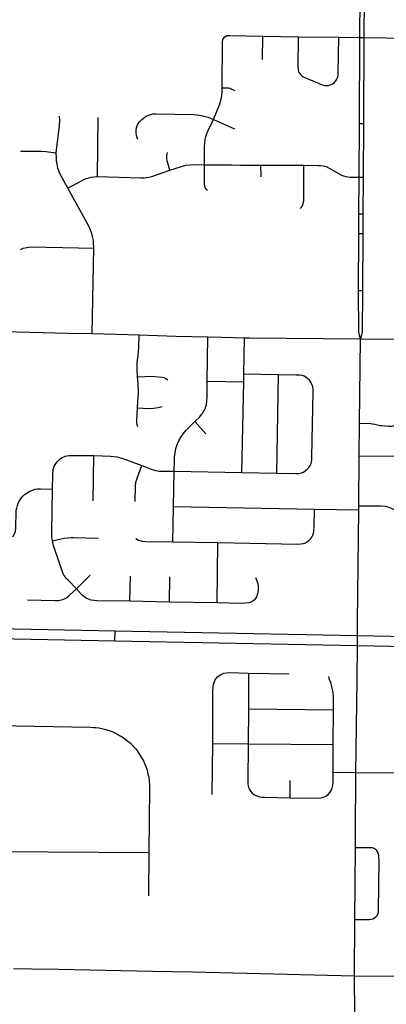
# Model space of a CAD drawing. Extents: x 1410746 to 1533160, y 578873 to 704954.
# Tile 171 of 227: x 1457202 to 1460257, y 677735 to 685947. Entities that reach past the tile are written whole.
import ezdxf

# ---------------------------------------------------------------- set-up
doc = ezdxf.new("R2010")
doc.units = 0
doc.header["$MEASUREMENT"] = 0
doc.layers.add('MC_STREETS', color=254, linetype='CONTINUOUS')

msp = doc.modelspace()

# ---------------------------------------------------------------- linework, layer by layer
at = {"layer": 'MC_STREETS'}
for p, q in [((1460037.2468, 685798.017075), (1460042.222675, 686579.986225)), ((1460072.8538, 685797.59625), (1460076.583675, 686579.415175)), ((1459224.269125, 685615.809775), (1459226.4781, 685809.7771)), ((1459226.4781, 685809.7771), (1459521.338625, 685803.8585)), ((1459521.338625, 685803.8585), (1459860.041225, 685800.1595)), ((1459860.041225, 685800.1595), (1460037.2468, 685798.017075)), ((1460033.17115, 685077.623), (1460037.2468, 685798.017075)), ((1460037.2468, 685798.017075), (1460072.8538, 685797.59625)), ((1460068.483025, 685077.521), (1460072.8538, 685797.59625)), ((1460072.8538, 685797.59625), (1460671.520375, 685791.4764)), ((1457849.10435, 684637.608925), (1457854.533675, 685130.185675)), ((1458815.5968, 685115.201275), (1458992.232225, 685037.37835)), ((1460030.66055, 684633.8609), (1460033.17115, 685077.623)), ((1460068.483025, 685077.521), (1460033.17115, 685077.623)), ((1460065.316025, 684633.379925), (1460068.483025, 685077.521)), ((1459212.466075, 684733.0615), (1459569.279425, 684733.073275)), ((1459213.96705, 684634.990825), (1459212.466075, 684733.0615)), ((1460028.39215, 684328.527975), (1460030.66055, 684633.8609)), ((1460030.66055, 684633.8609), (1460065.316025, 684633.379925)), ((1460063.7475, 684328.30935), (1460065.316025, 684633.379925)), ((1460027.785275, 684160.042925), (1460028.39215, 684328.527975)), ((1460028.39215, 684328.527975), (1460063.7475, 684328.30935)), ((1460062.9725, 684160.10415), (1460063.7475, 684328.30935)), ((1460024.5889, 683685.198875), (1460027.785275, 684160.042925)), ((1460062.9725, 684160.10415), (1460027.785275, 684160.042925)), ((1460060.14595, 683685.1493), (1460062.9725, 684160.10415)), ((1457804.969475, 683328.7808), (1457819.7228, 684041.515975)), ((1460060.14595, 683685.1493), (1460024.5889, 683685.198875)), ((1457062.533, 683346.1445), (1457287.937825, 683340.743575)), ((1457287.937825, 683340.743575), (1457598.859325, 683333.293625)), ((1457598.859325, 683333.293625), (1457804.969475, 683328.7808)), ((1457804.969475, 683328.7808), (1458005.78495, 683323.7144)), ((1458005.78495, 683323.7144), (1458196.13585, 683317.252775)), ((1458763.5762, 682931.774425), (1458769.536175, 683300.635225)), ((1459069.8981, 682990.00725), (1459075.737675, 683294.478425)), ((1459075.737675, 683294.478425), (1459116.654225, 683294.12145)), ((1459116.654225, 683294.12145), (1460041.8342, 683284.597625)), ((1460034.29545, 682580.432275), (1460041.8342, 683284.597625)), ((1460041.8342, 683284.597625), (1460743.2978, 683282.195775)), ((1458763.5762, 682931.774425), (1459068.638925, 682927.365975)), ((1459052.1305, 682170.22), (1459068.638925, 682927.365975)), ((1459068.638925, 682927.365975), (1459069.8981, 682990.00725)), ((1459358.40705, 682983.481), (1459069.8981, 682990.00725)), ((1459343.11855, 682164.155675), (1459358.40705, 682983.481)), ((1458753.4741, 682493.87245), (1458662.1658, 682595.056925)), ((1460030.5435, 682309.438725), (1460034.29545, 682580.432275)), ((1457814.846825, 681934.257075), (1457820.417725, 682310.71775)), ((1460027.11395, 681892.868175), (1460030.5435, 682309.438725)), ((1458482.508875, 681887.6689), (1458489.2431, 682180.462925)), ((1458489.2431, 682180.462925), (1459052.1305, 682170.22)), ((1459052.1305, 682170.22), (1459343.11855, 682164.155675)), ((1458477.271725, 681591.92215), (1458482.508875, 681887.6689)), ((1458482.508875, 681887.6689), (1459658.454525, 681864.29515)), ((1459658.454525, 681864.29515), (1460026.87925, 681857.428975)), ((1460026.87925, 681857.428975), (1460027.11395, 681892.868175)), ((1458477.271725, 681591.92215), (1458853.432625, 681584.92495)), ((1458846.2122, 681081.719725), (1458853.432625, 681584.92495)), ((1457673.8874, 681200.397275), (1457789.50205, 681314.51945)), ((1458120.61195, 681095.7402), (1458123.87705, 681306.186125)), ((1458450.543825, 681089.600525), (1458453.253675, 681300.93975)), ((1458450.543825, 681089.600525), (1458120.61195, 681095.7402)), ((1458846.2122, 681081.719725), (1458450.543825, 681089.600525)), ((1456573.637825, 680878.17475), (1457996.032825, 680849.892025)), ((1456892.3779, 680788.409425), (1457994.518375, 680766.597525)), ((1457994.518375, 680766.597525), (1457996.032825, 680849.892025)), ((1457996.032825, 680849.892025), (1460016.11375, 680810.3672)), ((1457994.518375, 680766.597525), (1460015.35445, 680727.052375)), ((1459108.228425, 680496.423975), (1459107.593375, 680197.749925)), ((1459108.228425, 680496.423975), (1459445.8629, 680489.879375)), ((1459107.593375, 680197.749925), (1459105.27275, 679906.83765)), ((1459107.593375, 680197.749925), (1459816.15975, 680189.641775)), ((1459813.7247, 679900.405475), (1459816.15975, 680189.641775)), ((1458805.2159, 679483.135), (1458810.0361, 679911.096075)), ((1458810.0361, 679911.096075), (1459105.27275, 679906.83765)), ((1459105.27275, 679906.83765), (1459813.7247, 679900.405475)), ((1459813.687675, 679671.322), (1459813.7247, 679900.405475)), ((1459813.687675, 679671.322), (1460003.2943, 679669.211275)), ((1460002.3021, 679512.3956), (1460003.2943, 679669.211275)), ((1460003.2943, 679669.211275), (1460610.986225, 679663.9929)), ((1459456.3817, 679456.83405), (1459456.3817, 679601.68585)), ((1460001.2639, 679304.262875), (1460002.3021, 679512.3956)), ((1459999.9472, 679040.295025), (1460001.2639, 679304.262875)), ((1457003.86415, 679008.470925), (1458278.601725, 678999.784525)), ((1458278.601725, 678999.784525), (1458276.31705, 678639.396575)), ((1459994.8172, 678443.0603), (1459999.9472, 679040.295025)), ((1459991.08765, 677971.16645), (1459994.8172, 678443.0603)), ((1458643.851625, 678005.7103), (1459991.08765, 677971.16645)), ((1459991.08765, 677971.16645), (1460346.813475, 677969.529275)), ((1459993.17175, 677647.7568), (1459991.08765, 677971.16645))]:
    msp.add_line(p, q, dxfattribs=at)
for points in [[(1458889.876525, 685377.407), (1458892.480975, 685761.30005), (1458895.392425, 685780.466975), (1458901.4579, 685793.568425), (1458908.3208, 685801.820125), (1458916.326075, 685807.69065), (1458928.38865, 685813.463225)], [(1458928.38865, 685813.463225), (1458939.791775, 685815.16155), (1458951.92275, 685815.16155), (1459226.4781, 685809.7771)], [(1459521.338625, 685803.8585), (1459520.153825, 685554.59725), (1459521.267825, 685539.558225), (1459522.5675, 685525.4475), (1459525.352525, 685513.750475), (1459530.736875, 685502.7961), (1459537.962125, 685492.730575), (1459549.79545, 685480.83395), (1459564.5283, 685471.047), (1459578.011775, 685464.26315), (1459590.89305, 685457.67895), (1459717.5181, 685404.949475), (1459730.88615, 685400.49345), (1459743.32585, 685397.70845), (1459760.5929, 685396.408775), (1459775.63195, 685398.636775), (1459788.62865, 685402.350125), (1459801.9967, 685408.1058), (1459813.136725, 685414.60415), (1459824.462425, 685422.9592), (1459833.232875, 685432.87965), (1459840.4681, 685443.6644), (1459847.670825, 685456.56495), (1459852.2197, 685469.661075), (1459855.621275, 685485.259475), (1459856.768525, 685500.939425), (1459860.041225, 685800.1595)], [(1458815.5968, 685115.201275), (1458853.899975, 685202.52095), (1458866.88585, 685235.292225), (1458875.552525, 685262.815), (1458881.548625, 685287.798725), (1458885.506425, 685311.649575), (1458888.877175, 685344.7616), (1458889.876525, 685377.407)], [(1458889.876525, 685377.407), (1458941.17645, 685377.740125), (1458956.832925, 685374.40895), (1458970.490675, 685368.412875), (1458993.4757, 685355.421325)], [(1457506.888, 684835.7335), (1457533.9725, 685061.372075), (1457536.09965, 685109.58745), (1457533.681075, 685141.333525)], [(1458185.260475, 684948.581875), (1458175.279475, 684977.163825), (1458171.19635, 685004.8384), (1458170.9967, 685033.0983), (1458180.04655, 685064.249475), (1458197.737775, 685092.311775), (1458218.3985, 685114.48495), (1458254.582825, 685140.7175), (1458284.616725, 685153.64595), (1458314.5597, 685160.451175), (1458339.5122, 685162.2659), (1458651.87805, 685154.5971), (1458680.617625, 685152.6596), (1458716.55925, 685147.450775), (1458748.75305, 685140.06585), (1458772.9718, 685132.31585), (1458815.5968, 685115.201275)], [(1458740.94215, 684736.3901), (1458740.520425, 684857.7742), (1458741.388475, 684891.194325), (1458743.124575, 684919.40615), (1458747.351525, 684947.5368), (1458753.54125, 684969.75335), (1458762.077525, 684995.698125), (1458770.468325, 685017.0624), (1458815.5968, 685115.201275)], [(1457207.22735, 684849.476325), (1457346.1378, 684850.7056), (1457380.06055, 684849.724275), (1457422.7689, 684845.904825), (1457461.48675, 684841.281), (1457506.888, 684835.7335)], [(1457603.487325, 684540.649475), (1457555.826325, 684627.59485), (1457538.855425, 684657.3315), (1457529.7008, 684678.825), (1457520.148125, 684707.88105), (1457512.585575, 684742.9075), (1457509.4756, 684768.582625), (1457507.80925, 684795.845225), (1457506.888, 684835.7335)], [(1458452.76, 684690.6735), (1458431.0586, 684768.364475), (1458428.020425, 684791.801975), (1458428.45445, 684812.6353), (1458431.926675, 684839.545025)], [(1458452.76, 684690.6735), (1458558.22875, 684725.395725), (1458585.5725, 684732.340175), (1458615.520425, 684736.68045), (1458639.825975, 684738.41655), (1458740.94215, 684736.3901)], [(1458765.26, 684521.8367), (1458753.54125, 684533.989475), (1458746.162775, 684549.614475), (1458741.8225, 684572.183925), (1458740.520425, 684590.8471), (1458740.94215, 684736.3901)], [(1458740.94215, 684736.3901), (1458965.446875, 684735.476525), (1459040.37915, 684733.969975), (1459170.6571, 684734.2659), (1459212.466075, 684733.0615)], [(1459541.336475, 684372.2722), (1459557.185525, 684394.9503), (1459564.323625, 684414.8456), (1459569.82855, 684437.324225), (1459569.279425, 684733.073275)], [(1459569.279425, 684733.073275), (1459690.012025, 684731.848575), (1459711.053325, 684731.061825), (1459733.173025, 684728.0671), (1459754.651, 684721.077925), (1459779.9413, 684708.182625), (1459882.5277, 684650.185275), (1459899.60615, 684643.0483), (1459919.966225, 684637.626825), (1459935.419025, 684635.108625), (1459955.7637, 684633.535025), (1460030.66055, 684633.8609)], [(1457849.10435, 684637.608925), (1458210.292225, 684628.25265), (1458238.09105, 684628.421625), (1458256.57945, 684630.34365), (1458278.71485, 684633.81585), (1458302.586375, 684639.458225), (1458333.12335, 684649.097425), (1458452.76, 684690.6735)], [(1457603.487325, 684540.649475), (1457715.593825, 684603.450225), (1457736.07995, 684613.17245), (1457754.482725, 684621.158575), (1457777.3994, 684628.79745), (1457797.538275, 684633.31135), (1457821.3767, 684636.4536), (1457849.10435, 684637.608925)], [(1457819.7228, 684041.515975), (1457817.789725, 684084.911225), (1457815.66735, 684104.992875), (1457809.585025, 684137.5417), (1457801.708725, 684164.661725), (1457792.6874, 684190.711875), (1457783.024375, 684212.76695), (1457762.251125, 684254.7206), (1457603.487325, 684540.649475)], [(1457208.54455, 684030.157075), (1457231.14055, 684040.7951), (1457261.756, 684047.7269), (1457294.1044, 684051.77045), (1457819.7228, 684041.515975)], [(1460041.8342, 683284.597625), (1460032.772175, 683314.90855), (1460028.242575, 683343.02645), (1460024.5889, 683685.198875)], [(1460041.8342, 683284.597625), (1460053.46995, 683316.9612), (1460058.179475, 683342.966), (1460060.14595, 683685.1493)], [(1458183.048175, 682968.500725), (1458179.345425, 683035.613775), (1458179.504875, 683057.471025), (1458181.768, 683086.2085), (1458188.554725, 683144.3662), (1458191.59135, 683181.62455), (1458193.035375, 683210.02355), (1458196.13585, 683317.252775)], [(1458196.13585, 683317.252775), (1458504.067225, 683307.797625), (1458769.536175, 683300.635225)], [(1458769.536175, 683300.635225), (1458885.1685, 683298.309775), (1459075.737675, 683294.478425)], [(1458183.0246, 682709.647), (1458190.0521, 682800.3987), (1458191.11215, 682825.152575), (1458191.27125, 682847.009825), (1458190.4714, 682863.0567), (1458189.29325, 682888.22005), (1458187.510125, 682911.2095), (1458183.048175, 682968.500725)], [(1458183.048175, 682968.500725), (1458243.094625, 682971.7607), (1458283.045775, 682972.723375), (1458327.810325, 682971.7607), (1458386.68385, 682966.28715), (1458402.27685, 682962.67615), (1458415.0795, 682957.9162), (1458425.581475, 682951.594925), (1458436.4453, 682943.3902)], [(1458662.1658, 682595.056925), (1458701.68165, 682635.2573), (1458716.635375, 682652.8091), (1458724.130425, 682662.49575), (1458731.66945, 682674.367125), (1458739.806575, 682688.048525), (1458747.153025, 682704.295875), (1458753.628075, 682719.103575), (1458757.28915, 682733.60355), (1458759.20745, 682745.22395), (1458760.889225, 682759.035275), (1458761.714025, 682772.13465), (1458762.61985, 682789.240575), (1458763.5762, 682931.774425)], [(1459343.11855, 682164.155675), (1459502.1305, 682161.192225), (1459527.74905, 682162.776475), (1459548.6583, 682167.78945), (1459565.32495, 682174.03945), (1459583.3805, 682185.497775), (1459597.2694, 682197.997775), (1459610.116625, 682211.886675), (1459620.8805, 682227.8589), (1459629.561075, 682245.22), (1459633.0333, 682259.1089), (1459635.68995, 682278.0149), (1459636.992775, 682300.94235), (1459647.262725, 682842.549025), (1459646.568375, 682863.272125), (1459644.317075, 682885.3627), (1459637.3504, 682906.10355), (1459627.612225, 682924.516225), (1459616.131375, 682939.2471), (1459602.867525, 682952.51095), (1459586.287725, 682964.39315), (1459571.91855, 682972.1304), (1459555.615075, 682978.20965), (1459533.232325, 682982.078275), (1459505.046625, 682983.1836), (1459358.40705, 682983.481)], [(1458186.485175, 682551.578), (1458180.15095, 682571.659825), (1458177.052725, 682585.8886), (1458176.59375, 682601.494375), (1458183.0246, 682709.647)], [(1458183.0246, 682709.647), (1458277.2697, 682703.654825), (1458316.739525, 682706.061525), (1458356.729275, 682711.42315), (1458389.570075, 682719.432)], [(1458489.2431, 682180.462925), (1458491.04625, 682270.0543), (1458492.75525, 682299.1671), (1458496.280175, 682334.801525), (1458504.01505, 682370.351), (1458513.93695, 682402.94215), (1458528.068475, 682435.448325), (1458546.425075, 682468.598175), (1458566.3627, 682496.615525), (1458589.085425, 682523.4839), (1458662.1658, 682595.056925)], [(1460034.29545, 682580.432275), (1460127.246675, 682578.1651), (1460142.321075, 682577.2811), (1460162.1587, 682573.710325), (1460206.19825, 682563.196375), (1460219.489475, 682561.212625), (1460243.32425, 682558.751225), (1460275.0253, 682557.386725), (1460298.828175, 682557.77385), (1460311.5361, 682558.43535), (1460326.0358, 682559.7705), (1460351.409725, 682563.791525), (1460374.4214, 682567.3623), (1460387.31585, 682568.9493), (1460398.821675, 682569.147675), (1460414.2427, 682566.967825), (1460467.85665, 682555.85645), (1460485.313775, 682553.8727), (1460510.3092, 682552.484075), (1460700.15535, 682552.0873)], [(1457475.988825, 682032.17275), (1457478.617825, 682149.083725), (1457479.006925, 682168.386175), (1457480.0988, 682180.75165), (1457481.788425, 682194.926825), (1457485.74545, 682210.149225), (1457490.19065, 682221.718425), (1457496.5932, 682232.884075), (1457506.451775, 682248.3519), (1457516.568875, 682262.721625), (1457527.742725, 682273.790825), (1457541.17675, 682285.5431), (1457554.544525, 682294.017825), (1457568.163575, 682301.030275), (1457579.212775, 682305.908225), (1457595.299025, 682309.955775), (1457609.94565, 682312.211025), (1457625.96595, 682312.98105), (1457820.417725, 682310.71775)], [(1457820.417725, 682310.71775), (1457957.734975, 682307.02435), (1457985.751, 682303.909525), (1458012.62955, 682300.089), (1458033.584575, 682294.93055), (1458060.0796, 682286.017175), (1458218.394575, 682227.813875)], [(1460030.5435, 682309.438725), (1460643.736175, 682307.34555), (1460664.852275, 682310.201525), (1460678.980525, 682314.6546), (1460699.185525, 682328.09485), (1460709.109075, 682338.809725)], [(1458162.6217, 681929.0963), (1458166.861325, 682059.727575), (1458170.102, 682088.515275), (1458177.64695, 682114.595925), (1458218.394575, 682227.813875)], [(1458218.394575, 682227.813875), (1458305.94995, 682195.22), (1458335.46385, 682186.53945), (1458362.547175, 682182.372775), (1458387.04875, 682181.06235), (1458489.2431, 682180.462925)], [(1457143.405325, 681634.02145), (1457160.23755, 681663.64605), (1457165.766425, 681680.6881), (1457169.00915, 681706.2281), (1457169.898375, 681724.924225), (1457171.842825, 681830.410325), (1457173.5442, 681851.799225), (1457177.093175, 681872.801475), (1457182.53725, 681894.090875), (1457188.8567, 681913.292275), (1457198.578925, 681933.465875), (1457209.759475, 681951.20895), (1457224.09975, 681968.952), (1457242.81505, 681986.20895), (1457264.20685, 682001.47805), (1457285.34975, 682014.160325), (1457306.9817, 682023.6395), (1457330.071975, 682029.95895), (1457349.759475, 682033.11865), (1457375.2603, 682033.886225), (1457475.988825, 682032.17275)], [(1457475.42525, 681600.816125), (1457472.613225, 681616.729225), (1457470.19135, 681634.59055), (1457468.9804, 681653.96555), (1457468.677675, 681671.52415), (1457475.988825, 682032.17275)], [(1458853.432625, 681584.92495), (1459520.437225, 681572.417225), (1459545.666775, 681574.0062), (1459565.89535, 681577.337975), (1459583.030125, 681583.763525), (1459600.4029, 681594.234775), (1459614.6819, 681606.371925), (1459626.819025, 681619.223), (1459636.57635, 681631.836125), (1459644.667775, 681646.353075), (1459649.9034, 681662.53595), (1459653.9491, 681686.096275), (1459655.615, 681713.702325), (1459658.454525, 681864.29515)], [(1460015.725725, 680767.790775), (1460016.11375, 680810.3672), (1460017.142125, 680923.20535), (1460026.87925, 681857.428975)], [(1460027.11395, 681892.868175), (1460212.058225, 681891.0252), (1460248.083425, 681888.760225), (1460277.5973, 681880.947725), (1460302.588625, 681870.155625), (1460324.432375, 681859.23375), (1460349.109125, 681845.437025), (1460424.08275, 681791.206175)], [(1457475.42525, 681600.816125), (1457547.9343, 681617.935525), (1457573.42375, 681622.17845), (1457603.394475, 681626.416725), (1457627.613225, 681628.233125), (1457649.4101, 681627.9304), (1457858.59955, 681623.389375)], [(1458169.7876, 681620.482), (1458191.245675, 681604.610075), (1458218.33945, 681597.506425), (1458251.14975, 681595.38865), (1458477.271725, 681591.92215)], [(1457673.8874, 681200.397275), (1457604.18635, 681271.591925), (1457587.092675, 681289.96865), (1457574.80695, 681307.340325), (1457567.7515, 681319.505675), (1457558.368, 681341.5555), (1457491.549575, 681537.095775), (1457487.3012, 681549.204675), (1457481.049575, 681573.3772), (1457475.42525, 681600.816125)], [(1459166.131175, 681294.665175), (1459177.060625, 681266.7118), (1459184.699025, 681240.368475), (1459188.659675, 681215.106925), (1459187.927275, 681188.1784), (1459183.0849, 681156.97195), (1459175.49765, 681133.03065), (1459167.072125, 681118.99065), (1459155.106725, 681104.7819), (1459136.27525, 681092.406925), (1459109.9112, 681082.722175), (1459080.856925, 681078.955875), (1459047.463775, 681077.6738), (1458846.2122, 681081.719725)], [(1457265.9109, 681107.30925), (1457495.3983, 681101.267575), (1457512.52755, 681101.286275), (1457524.6266, 681102.499875), (1457535.6174, 681104.464425), (1457552.258425, 681108.136675), (1457563.293175, 681112.28625), (1457575.753475, 681117.500175), (1457593.346925, 681126.61825), (1457604.743225, 681134.7685), (1457620.7478, 681148.65495), (1457673.8874, 681200.397275)], [(1458120.61195, 681095.7402), (1457843.142825, 681100.686325), (1457818.36385, 681102.1439), (1457796.955425, 681105.974875), (1457774.636225, 681113.221575), (1457755.6876, 681122.258625), (1457735.281375, 681136.8345), (1457717.790325, 681153.450975), (1457673.8874, 681200.397275)], [(1460016.11375, 680810.3672), (1462244.697025, 680766.7631), (1462488.998225, 680763.516575), (1462663.4991, 680764.734025), (1462757.2426, 680766.7631), (1462852.60935, 680769.6038), (1462976.789025, 680774.067775), (1463206.07505, 680786.242275), (1464305.35555, 680848.895325)], [(1460003.2943, 679669.211275), (1460012.75785, 680442.13995), (1460015.35445, 680727.052375), (1460015.725725, 680767.790775)], [(1460015.35445, 680727.052375), (1462237.392325, 680683.570825), (1462499.143625, 680680.7301), (1462663.904925, 680681.94755), (1462756.836775, 680682.7592), (1462845.322025, 680685.317125), (1462960.9622, 680690.063875), (1463232.4531, 680703.861625), (1464306.120125, 680765.502725)], [(1458810.0361, 679911.096075), (1458812.25625, 680356.638175), (1458812.578425, 680372.66275), (1458814.274925, 680387.202075), (1458817.130575, 680403.539975), (1458821.6414, 680418.3874), (1458828.13875, 680434.287625), (1458836.852325, 680448.685875), (1458850.66265, 680465.1678), (1458860.66265, 680473.7111), (1458874.606825, 680482.903325), (1458886.232475, 680488.499125), (1458903.493925, 680495.074575), (1458925.76355, 680499.363275), (1458949.097825, 680500.715625), (1459108.228425, 680496.423975)], [(1459816.15975, 680189.641775), (1459817.8146, 680258.104575), (1459816.59545, 680295.2915), (1459812.8425, 680332.165125), (1459806.326425, 680371.2802), (1459800.108925, 680397.272925), (1459793.515425, 680418.537), (1459783.634225, 680443.874875), (1459777.201825, 680469.301)], [(1457010.882475, 680058.849925), (1457791.51465, 680044.86005), (1457820.21465, 680044.34755), (1457836.61465, 680042.29755), (1457860.189675, 680039.73505), (1457886.327175, 680035.12255), (1457918.6147, 680027.43505), (1457951.4147, 680016.16005), (1457978.577225, 680005.91005), (1458006.764725, 679993.09755), (1458033.92725, 679977.722525), (1458054.42725, 679964.910025), (1458078.514775, 679948.510025), (1458101.577275, 679930.572525), (1458127.202275, 679908.535), (1458152.8273, 679882.3975), (1458168.7148, 679864.459975), (1458181.5273, 679848.572475), (1458201.002325, 679819.359975), (1458217.914825, 679790.65995), (1458232.264825, 679765.03495), (1458242.514825, 679741.972425), (1458254.302325, 679713.272425), (1458263.52735, 679686.1099), (1458269.67735, 679655.3599), (1458276.85235, 679629.734875), (1458280.95235, 679592.322375), (1458283.00235, 679564.13485), (1458282.956925, 679539.3039), (1458278.601725, 678999.784525)], [(1459105.27275, 679906.83765), (1459102.05545, 679590.890475), (1459103.08055, 679573.4638), (1459104.874475, 679556.805975), (1459108.974875, 679541.6858), (1459116.6631, 679526.053075), (1459126.14525, 679511.445425), (1459139.727775, 679496.32525), (1459153.05405, 679485.561725), (1459169.199325, 679475.8233), (1459185.088325, 679469.160175), (1459200.4648, 679465.31605), (1459218.91655, 679462.7533), (1459242.493775, 679461.21565), (1459456.3817, 679456.83405)], [(1459456.3817, 679456.83405), (1459687.10755, 679453.851575), (1459710.4964, 679455.3366), (1459732.771475, 679460.90535), (1459752.81905, 679470.5579), (1459771.381625, 679484.66545), (1459785.86045, 679499.88675), (1459796.997975, 679516.964325), (1459806.650525, 679539.981925), (1459811.4768, 679562.62825), (1459813.4287, 679586.016125), (1459813.687675, 679671.322)], [(1459994.8172, 678443.0603), (1460114.7264, 678442.84115), (1460128.65035, 678443.93185), (1460144.5155, 678447.79095), (1460157.8079, 678455.080325), (1460170.02835, 678465.15685), (1460179.676075, 678476.305325), (1460186.96545, 678490.026525), (1460190.39575, 678503.104525), (1460191.4697, 678516.72025), (1460196.21935, 678935.6141), (1460195.807925, 678957.118325), (1460193.9349, 678975.737375), (1460191.88635, 678985.61565), (1460186.03925, 679002.128075), (1460176.772875, 679016.158575), (1460163.2519, 679028.08865), (1460155.2063, 679032.986625), (1460140.992425, 679038.3721), (1460123.0561, 679040.18935), (1459999.9472, 679040.295025)], [(1457148.736775, 678033.4169), (1457300.2516, 678031.494925), (1457524.581675, 678027.525675), (1458307.612775, 678011.611125), (1458643.851625, 678005.7103)]]:
    msp.add_lwpolyline(points, dxfattribs=at)

doc.saveas('drawing.dxf')
